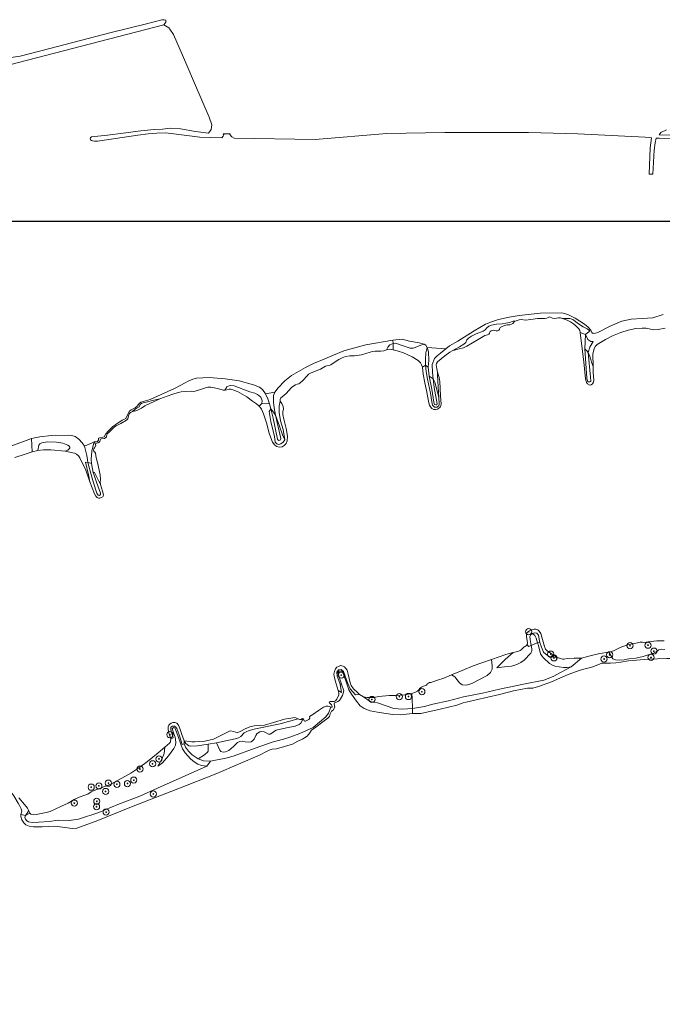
# Model space of a CAD drawing. Extents: x 142153 to 144711, y 416041 to 417656.
# Tile 9 of 25: x 142823 to 143239, y 416878 to 417515. Entities that reach past the tile are written whole.
import ezdxf

# ---------------------------------------------------------------- set-up
doc = ezdxf.new("R2010")
doc.units = 0
for name, color, linetype, lineweight in [('B-PV-GR-BOOM-S', 252, 'Continuous', 25), ('B-PV-GR-BOUWLAND-GV', 80, 'Continuous', 13), ('B-PV-GR-GRAS-GV', 252, 'Continuous', 13), ('B-PV-GR-STRUIK-GV', 252, 'Continuous', 13), ('B-PV-GW-TALUD_KRUIN-G', 90, 'Continuous', 18), ('B-PV-OG-TERREIN_ONBEGROEID-GV', 7, 'Continuous', 18), ('B-PV-OG-WATER_GREPPEL-GV', 160, 'Continuous', 18), ('B-PV-OG-WATER_SLOOT-GV', 120, 'Continuous', 18), ('B-PV-VH-VERHARDING_OPEN-GV', 252, 'Continuous', 18)]:
    doc.layers.add(name, color=color, linetype=linetype, lineweight=lineweight)

# ---------------------------------------------------------------- blocks, each defined once
blk = doc.blocks.new('SGR-BOOM_01-SO')
at = {"linetype": 'ByBlock', "lineweight": 18}
h = blk.add_hatch(color=0, dxfattribs=at)
h.dxf.hatch_style = 1
edge = h.paths.add_edge_path()
edge.add_arc((0, 0), 0.25, 0, 360)
at = {"color": 0, "linetype": 'ByBlock', "lineweight": 18}
for radius in [2, 0.25]:
    blk.add_circle((0, 0), radius, dxfattribs=at)

msp = doc.modelspace()

# ---------------------------------------------------------------- linework, layer by layer
at = {"layer": 'B-PV-GR-BOUWLAND-GV'}
for points in [[(143289.136, 417436.345), (143236.514, 417438.036), (143235.55, 417438.067), (143234.698, 417438.122), (143233.897, 417434.944), (143233.349, 417430.264), (143232.518, 417414.669), (143230.029, 417414.815), (143230.662, 417431.813), (143231.562, 417438.327), (143230.373, 417438.404), (143227.537, 417438.768), (143183.858, 417440.864), (143152.057, 417441.717), (143132.664, 417441.742), (143097.978, 417441.631), (143060.451, 417440.999), (143014.193, 417437.161), (142961.73, 417438.114), (142960.15, 417438.932), (142959.002, 417440.314), (142959.164, 417440.904), (142954.719, 417440.904), (142955.044, 417440.143), (142954.59, 417439.356), (142953.69, 417438.294), (142939.602, 417438.631), (142921.075, 417441.126), (142917.067, 417441.495), (142911.647, 417441.3), (142906.19, 417440.926), (142899.519, 417440.038), (142880.752, 417437.183), (142873.272, 417436.193), (142871.415, 417436.126), (142870.125, 417436.319), (142869.448, 417436.597), (142868.907, 417436.983), (142868.686, 417437.375), (142868.741, 417437.8), (142868.913, 417438.237), (142869.52, 417438.811), (142879.905, 417439.939), (142890.082, 417441.325), (142901.413, 417442.788), (142910.055, 417443.561), (142915.431, 417443.936), (142920.389, 417444.45), (142926.959, 417444.027), (142936.714, 417442.439), (142945.086, 417441.199), (142946.903, 417443.703), (142947.344, 417446.645), (142945.605, 417451.584), (142936.033, 417473.64), (142931.149, 417485.279), (142922.488, 417504.99), (142920.244, 417508.382), (142919.539, 417509.414), (142916.17, 417511.229), (142774.571, 417474.72)], [(143241.304, 417443.517), (143237.643, 417441.613), (143236.504, 417440.117), (143289.609, 417439.132)], [(142816.211, 417238.668), (142830.75, 417244.033), (142836.049, 417244.951), (142843.59, 417245.968), (142854.55, 417246.128), (142856.756, 417245.845), (142858.947, 417245.198), (142861.271, 417243.565), (142863.492, 417241.178), (142864.996, 417238.914), (142871.827, 417242.015), (142873.12, 417241.834), (142874.065, 417242.871), (142874.099, 417244.078), (142877.666, 417245.018), (142878.725, 417247.014), (142880.387, 417248.849), (142883.224, 417251.632), (142885.184, 417252.982), (142889.334, 417255.736), (142891.707, 417256.801), (142892.683, 417259.3), (142894.138, 417261.687), (142895.174, 417262.388), (142897.691, 417263.77), (142899.277, 417265.082), (142900.34, 417266.501), (142901.468, 417267.324), (142907.382, 417269.231), (142914.53, 417272.373), (142923.264, 417276.363), (142927.205, 417278.424), (142931.952, 417280.957), (142935.009, 417282.318), (142937.498, 417282.967), (142945.576, 417283.389), (142955.916, 417282.453), (142964.927, 417281.167), (142974.234, 417278.551), (142978.126, 417277.149), (142980.096, 417275.585), (142982.08, 417272.823), (142988.118, 417273.925), (142990.208, 417276.784), (142994.428, 417281.109), (142998.838, 417284.571), (143007.794, 417289.875), (143013.097, 417292.339), (143017.707, 417294.279), (143032.689, 417300.61), (143046.802, 417304.452), (143064.285, 417307.404), (143070.41, 417308.214), (143075.159, 417306.767), (143081.411, 417305.685), (143084.567, 417304.941), (143085.637, 417304.178), (143086.547, 417302.858), (143098.523, 417301.959), (143101.071, 417303.735), (143106.397, 417306.856), (143116.955, 417313.548), (143124.176, 417317.744), (143128.793, 417319.628), (143132.707, 417320.762), (143139.5, 417322.351), (143145.932, 417323.327), (143159.687, 417324.869), (143173.604, 417325.204), (143177.408, 417324.1), (143182.334, 417321.66), (143188.344, 417317.827), (143190.691, 417315.993), (143192.302, 417313.866), (143193.117, 417312.388), (143193.861, 417311.807), (143195.338, 417311.915), (143196.981, 417312.54), (143204.877, 417316.457), (143212.331, 417319.707), (143218.48, 417321.129), (143225.555, 417321.563), (143232.547, 417321.888), (143239.134, 417324.167)], [(143241.619, 417101.74), (143229.513, 417101.332), (143216.777, 417100.213), (143211.736, 417099.463), (143208.593, 417098.9), (143205.179, 417098.814), (143199.392, 417098.695), (143193.59, 417096.445), (143185.468, 417094.287), (143177.668, 417091.422), (143166.867, 417086.663), (143158.464, 417083.761), (143154.813, 417082.686), (143151.522, 417082.561), (143142.362, 417080.978), (143133.213, 417078.615), (143118.302, 417074.999), (143111.704, 417073.64), (143109.923, 417073.161), (143105.679, 417071.624), (143094.897, 417069.109), (143082.511, 417066.293), (143077.095, 417066.241), (143069.386, 417065.285), (143064.156, 417065.548), (143054.369, 417067.006), (143049.629, 417067.91), (143045.746, 417069.491), (143043.201, 417071.169), (143040.77, 417074.11), (143037.568, 417078.669), (143035.926, 417081.611), (143034.535, 417085.492), (143032.538, 417091.686), (143031.381, 417093.66), (143029.617, 417093.907), (143028.771, 417092.622), (143031.218, 417085.122), (143032.583, 417080.936), (143031.832, 417077.925), (143029.762, 417074.715), (143028.675, 417074.088), (143027.427, 417073.441), (143026.539, 417073.049), (143026.307, 417072.403), (143026.741, 417070.292), (143025.741, 417068.463), (143024.639, 417067.688), (143023.745, 417065.994), (143023.321, 417064.381), (143022.382, 417063.202), (143019.134, 417060.931), (143014.554, 417057.353), (143011.849, 417055.368), (143010.581, 417053.808), (143008.844, 417051.687), (143007.278, 417050.579), (143005.83, 417049.697), (143003.004, 417048.445), (142999.491, 417046.524), (142989.016, 417043.312), (142986.417, 417043.229), (142984.312, 417042.601), (142982.568, 417041.748), (142978.58, 417039.608), (142950.624, 417027.456), (142925.411, 417017.469), (142895.393, 417005.98), (142873.587, 416997.014), (142859.979, 416992.179), (142857.245, 416991.988), (142845.895, 416993.339), (142837.666, 416993.059), (142831.924, 416993.084), (142829.257, 416993.466), (142827.143, 416994.3), (142825.689, 416995.571), (142824.456, 416997.536), (142823.796, 416999.744), (142823.897, 417001.024), (142824.474, 417003.218), (142824.129, 417004.734), (142823.038, 417006.866)]]:
    msp.add_lwpolyline(points, dxfattribs=at)
at = {"layer": 'B-PV-GR-GRAS-GV'}
for points in [[(143064.631, 417305.374), (143066.118, 417305.516), (143071.575, 417303.671), (143075.59, 417302.301), (143077.418, 417302.321), (143078.878, 417302.818), (143081.847, 417303.946), (143084.567, 417304.941), (143081.411, 417305.685), (143075.159, 417306.767), (143070.41, 417308.214), (143064.285, 417307.404)], [(143188.571, 417301.79), (143189.715, 417300.592), (143190.691, 417299.571), (143191.785, 417302.946), (143193.867, 417306.599), (143192.309, 417306.629), (143190.324, 417307.958), (143188.932, 417311.15)], [(143085.379, 417291.25), (143087.242, 417290.085), (143087.572, 417294.31), (143087.327, 417299.897), (143086.547, 417302.858), (143085.757, 417299.287), (143085.399, 417295.103), (143085.442, 417292.636)], [(143090.46, 417282.523), (143089.932, 417286.702), (143089.827, 417291.769), (143091.242, 417295.564), (143092.952, 417297.362), (143095.145, 417299.112), (143098.523, 417301.959), (143086.547, 417302.858), (143087.327, 417299.897), (143087.572, 417294.31), (143087.242, 417290.085), (143087.786, 417284.194), (143089.022, 417283.422)], [(142982.08, 417272.823), (142983.437, 417269.595), (142984.562, 417266.373), (142985.502, 417263.086), (142987.168, 417260.95), (142988.559, 417258.968), (142987.676, 417263.693), (142987.272, 417267.392), (142987.283, 417271.818), (142988.118, 417273.925)], [(142871.827, 417242.015), (142864.996, 417238.914), (142866.555, 417232.91), (142867.02, 417230.228), (142867.218, 417228.402), (142868.277, 417228.126), (142869.421, 417227.828), (142869.195, 417230.421), (142869.644, 417235.761), (142870.827, 417240.186)], [(143102.384, 417091.135), (143097.255, 417089.07), (143093.228, 417087.78), (143090.172, 417086.647), (143088.979, 417086.3), (143088.041, 417086.246), (143087.361, 417085.89), (143086.853, 417085.532), (143086.595, 417085.125), (143086.037, 417084.459), (143084.888, 417084.02), (143084.121, 417083.967), (143082.772, 417083.297), (143081.635, 417082.418), (143081.056, 417081.436), (143080.345, 417080.73), (143079.03, 417080.099), (143076.655, 417079.138), (143076.802, 417075.936), (143077.138, 417069.372), (143084.775, 417070.694), (143090.277, 417072.19), (143100.319, 417074.528), (143109.971, 417077.008), (143122.238, 417079.353), (143133.408, 417081.881), (143148.827, 417085.175), (143162.041, 417087.779), (143167.932, 417090.115), (143173.231, 417092.891), (143179.592, 417096.462), (143176.968, 417095.925), (143174.776, 417095.878), (143171.94, 417096.349), (143169.192, 417096.757), (143167.636, 417097.398), (143165.679, 417098.59), (143161.784, 417102.114), (143160.726, 417103.406), (143159.88, 417104.87), (143158.449, 417110.25), (143157.942, 417111.805), (143156.065, 417111.155), (143153.708, 417110.093), (143154.181, 417107.958), (143154.176, 417106.522), (143153.68, 417105.262), (143149.255, 417100.764), (143147.186, 417099.23), (143144.445, 417097.855), (143141.032, 417096.813), (143136.49, 417096.35), (143131.674, 417095.811), (143134.136, 417098.414), (143136.898, 417101.16), (143142.139, 417105.694), (143139.624, 417104.909), (143136.812, 417104.095), (143133.091, 417102.929), (143128.192, 417101.084), (143128.648, 417097.02), (143128.58, 417094.917), (143127.551, 417092.749), (143125.275, 417090.697), (143119.933, 417087.894), (143115.489, 417085.7), (143111.997, 417084.475), (143109.214, 417084.723), (143107.544, 417086.017), (143104.518, 417089.891)], [(143153.708, 417110.093), (143152.111, 417109.61), (143151.301, 417110.754), (143150.743, 417110.145), (143150.064, 417109.847), (143149.679, 417109.554), (143149.072, 417109.12), (143148.592, 417108.765), (143148.019, 417108.129), (143147.26, 417107.429), (143146.673, 417107.029), (143145.268, 417106.411), (143144.055, 417106.102), (143142.139, 417105.694), (143136.898, 417101.16), (143134.136, 417098.414), (143131.674, 417095.811), (143136.49, 417096.35), (143141.032, 417096.813), (143144.445, 417097.855), (143147.186, 417099.23), (143149.255, 417100.764), (143153.68, 417105.262), (143154.176, 417106.522), (143154.181, 417107.958)], [(143168.887, 417103.903), (143167.852, 417102.946), (143165.528, 417103.035), (143164.09, 417103.895), (143161.85, 417105.97), (143160.369, 417109.102), (143159.49, 417112.225), (143157.942, 417111.805), (143158.449, 417110.25), (143159.88, 417104.87), (143160.726, 417103.406), (143161.784, 417102.114), (143165.679, 417098.59), (143167.636, 417097.398), (143169.192, 417096.757), (143171.94, 417096.349), (143174.776, 417095.878), (143176.968, 417095.925), (143179.592, 417096.462), (143186.297, 417102.072), (143183.93, 417101.925), (143181.623, 417102.006), (143177.058, 417101.71), (143175.214, 417101.418), (143173.968, 417101.357), (143172.921, 417101.705), (143172.115, 417102.025), (143171.466, 417102.195), (143170.848, 417102.125), (143170.413, 417102.086), (143169.826, 417102.54), (143169.333, 417103.211)], [(143030.207, 417085.199), (143031.117, 417079.869), (143029.078, 417081.201), (143029.53, 417079.32), (143029.353, 417078.214), (143028.214, 417075.454), (143027.261, 417074.429), (143026.478, 417074.052), (143025.552, 417074.032), (143023.896, 417074.057), (143023.342, 417073.734), (143023.269, 417073.415), (143023.58, 417072.828), (143024.58, 417071.75), (143025.081, 417070.885), (143025.043, 417070.611), (143024.925, 417070.385), (143024.284, 417070.303), (143022.653, 417066.424), (143021.028, 417064.186), (143012.889, 417057.194), (143004.185, 417053.278), (142997.807, 417050.896), (142993.581, 417049.7), (142986.223, 417047.71), (142975.969, 417044.084), (142961.185, 417038.616), (142956.451, 417037.337), (142946.442, 417035.452), (142944.133, 417032.109), (142912.078, 417018.033), (142900.848, 417012.807), (142886.621, 417007.35), (142874.254, 417002.321), (142861.042, 416997.881), (142855.155, 416997.187), (142847.96, 416997.231), (142842.195, 416996.398), (142835.457, 416995.951), (142831.135, 416995.772), (142828.688, 416996.168), (142827.698, 416996.887), (142826.874, 416997.853), (142826.445, 416999.119), (142826.838, 417000.398), (142823.897, 417001.024), (142823.796, 416999.744), (142824.456, 416997.536), (142825.689, 416995.571), (142827.143, 416994.3), (142829.257, 416993.466), (142831.924, 416993.084), (142837.666, 416993.059), (142845.895, 416993.339), (142857.245, 416991.988), (142859.979, 416992.179), (142873.587, 416997.014), (142895.393, 417005.98), (142925.411, 417017.469), (142950.624, 417027.456), (142978.58, 417039.608), (142982.568, 417041.748), (142984.312, 417042.601), (142986.417, 417043.229), (142989.016, 417043.312), (142999.491, 417046.524), (143003.004, 417048.445), (143005.83, 417049.697), (143007.278, 417050.579), (143008.844, 417051.687), (143010.581, 417053.808), (143011.849, 417055.368), (143014.554, 417057.353), (143019.134, 417060.931), (143022.382, 417063.202), (143023.321, 417064.381), (143023.745, 417065.994), (143024.639, 417067.688), (143025.741, 417068.463), (143026.741, 417070.292), (143026.307, 417072.403), (143026.539, 417073.049), (143027.427, 417073.441), (143028.675, 417074.088), (143029.762, 417074.715), (143031.832, 417077.925), (143032.583, 417080.936), (143031.218, 417085.122)], [(143045.368, 417077.111), (143042.683, 417078.593), (143040.222, 417078.221), (143036.786, 417082.108), (143035.327, 417085.546), (143034.535, 417085.492), (143035.926, 417081.611), (143037.568, 417078.669), (143040.77, 417074.11), (143043.201, 417071.169), (143045.746, 417069.491), (143049.629, 417067.91), (143054.369, 417067.006), (143064.156, 417065.548), (143069.386, 417065.285), (143077.095, 417066.241), (143077.138, 417069.372), (143070.487, 417068.958), (143065.004, 417069.5), (143054.496, 417073.055), (143051.101, 417073.527), (143049.098, 417074.416)], [(143076.655, 417079.138), (143072.071, 417078.294), (143066.167, 417077.835), (143062.03, 417077.83), (143055.217, 417077.19), (143051.988, 417076.658), (143049.884, 417076.497), (143047.711, 417076.475), (143045.368, 417077.111), (143049.098, 417074.416), (143051.101, 417073.527), (143054.496, 417073.055), (143065.004, 417069.5), (143070.487, 417068.958), (143077.138, 417069.372), (143076.802, 417075.936)], [(142950.412, 417047.275), (142945.03, 417046.457), (142945.015, 417041.952), (142944.488, 417041.335), (142942.598, 417039.537), (142938.509, 417036.954), (142941.874, 417035.708), (142946.442, 417035.452), (142956.451, 417037.337), (142961.185, 417038.616), (142975.969, 417044.084), (142986.223, 417047.71), (142993.581, 417049.7), (142997.807, 417050.896), (143004.185, 417053.278), (143012.889, 417057.194), (143021.028, 417064.186), (143022.653, 417066.424), (143024.284, 417070.303), (143023.718, 417070.655), (143022.546, 417071.077), (143021.31, 417070.944), (143019.593, 417070.274), (143016.36, 417068.208), (143012.658, 417065.525), (143011.581, 417064.875), (143011.073, 417064.634), (143010.633, 417064.37), (143010.556, 417063.995), (143010.596, 417063.194), (143010.005, 417062.293), (143007.915, 417061.277), (143007.389, 417061.254), (143007.031, 417061.593), (143006.472, 417062.656), (143006.089, 417062.927), (143005.818, 417061.471), (143004.768, 417059.986), (143003.757, 417059.197), (143001.232, 417058.144), (142995.645, 417057.056), (142988.884, 417055.423), (142987.851, 417054.8), (142986.15, 417053.451), (142985.049, 417052.909), (142983.884, 417052.962), (142982.459, 417053.714), (142981.092, 417054.409), (142979.641, 417054.521), (142978.382, 417054.3), (142977.223, 417053.701), (142976.396, 417053.123), (142975.669, 417052.053), (142974.694, 417049.693), (142973.578, 417048.602), (142972.694, 417047.968), (142970.863, 417047.636), (142968.956, 417047.98), (142967.026, 417048.427), (142965.436, 417048.242), (142963.843, 417047.601), (142961.231, 417044.976), (142958.254, 417042.339), (142956.077, 417041.507), (142954.554, 417041.324), (142953.123, 417041.721), (142952.546, 417042.522)], [(142938.509, 417036.954), (142934.615, 417039.474), (142932.155, 417041.992), (142930.301, 417044.477), (142929.473, 417046.577), (142928.19, 417046.208), (142926.426, 417051.73), (142925.352, 417054.868), (142924.645, 417056.619), (142924.024, 417057.512), (142923.147, 417058.114), (142921.869, 417058.086), (142920.89, 417057.327), (142920.696, 417055.758), (142922.237, 417050.611), (142920.747, 417049.969), (142920.658, 417048.007), (142920.032, 417047.061), (142917.005, 417044.443), (142916.525, 417040.326), (142915.073, 417036.73), (142912.335, 417032.186), (142915.377, 417034.416), (142919.231, 417038.809), (142922.633, 417043.671), (142923.888, 417045.676), (142924.011, 417047.659), (142923.493, 417051.009), (142922.838, 417053.055), (142921.76, 417056.426), (142922.429, 417057.181), (142923.399, 417056.933), (142925.346, 417052.09), (142927.235, 417046.502), (142928.435, 417043.464), (142930.165, 417040.926), (142933.557, 417036.926), (142935.792, 417034.999), (142938.35, 417033.495), (142940.682, 417032.593), (142944.133, 417032.109), (142946.442, 417035.452), (142941.874, 417035.708)]]:
    msp.add_lwpolyline(points, close=True, dxfattribs=at)
for points in [[(143239.869, 417113.186), (143238.51, 417113.298), (143235.103, 417113.19), (143229.459, 417112.487), (143226.552, 417112.223), (143225.719, 417112.305), (143225.377, 417112.367), (143224.211, 417112.316), (143222.467, 417111.874), (143217.219, 417110.937), (143215.347, 417110.349), (143211.406, 417108.934), (143207.007, 417106.705), (143205.339, 417106.044), (143203.976, 417105.814), (143206.625, 417101.622), (143208.298, 417100.832), (143210.904, 417100.62), (143214.02, 417100.88), (143217.042, 417101.481), (143221.367, 417102.018), (143226.229, 417103.145), (143232.844, 417105.175), (143234.564, 417106.18), (143236.268, 417107.352), (143238.244, 417107.833), (143240.173, 417107.655)], [(143240.173, 417107.655), (143238.244, 417107.833), (143236.268, 417107.352), (143234.564, 417106.18), (143232.844, 417105.175), (143226.229, 417103.145), (143221.367, 417102.018), (143217.042, 417101.481), (143214.02, 417100.88), (143210.904, 417100.62), (143208.298, 417100.832), (143206.625, 417101.622), (143203.976, 417105.814), (143198.285, 417105.032), (143191.906, 417103.438), (143186.297, 417102.072), (143179.592, 417096.462), (143173.231, 417092.891), (143167.932, 417090.115), (143162.041, 417087.779), (143148.827, 417085.175), (143133.408, 417081.881), (143122.238, 417079.353), (143109.971, 417077.008), (143100.319, 417074.528), (143090.277, 417072.19), (143084.775, 417070.694), (143077.138, 417069.372), (143077.095, 417066.241), (143082.511, 417066.293), (143094.897, 417069.109), (143105.679, 417071.624), (143109.923, 417073.161), (143111.704, 417073.64), (143118.302, 417074.999), (143133.213, 417078.615), (143142.362, 417080.978), (143151.522, 417082.561), (143154.813, 417082.686), (143158.464, 417083.761), (143166.867, 417086.663), (143177.668, 417091.422), (143185.468, 417094.287), (143193.59, 417096.445), (143199.392, 417098.695), (143205.179, 417098.814), (143208.593, 417098.9), (143211.736, 417099.463), (143216.777, 417100.213), (143229.513, 417101.332), (143241.619, 417101.74)]]:
    msp.add_lwpolyline(points, dxfattribs=at)
at = {"layer": 'B-PV-GR-STRUIK-GV'}
for points in [[(143128.192, 417101.084), (143121.964, 417098.881), (143116.336, 417096.969), (143109.23, 417094.116), (143102.384, 417091.135), (143104.518, 417089.891), (143107.544, 417086.017), (143109.214, 417084.723), (143111.997, 417084.475), (143115.489, 417085.7), (143119.933, 417087.894), (143125.275, 417090.697), (143127.551, 417092.749), (143128.58, 417094.917), (143128.648, 417097.02)], [(142950.412, 417047.275), (142962.384, 417049.914), (142964.57, 417050.609), (142965.97, 417051.412), (142968.317, 417053.736), (142969.464, 417054.477), (142971.41, 417055.199), (142975.582, 417056.353), (142991.475, 417059.603), (143002.256, 417062.611), (143003.139, 417062.775), (143001.013, 417063.747), (142994.247, 417062.581), (142987.176, 417060.509), (142981.461, 417058.795), (142977.833, 417058.463), (142974.709, 417058.2), (142971.772, 417057.659), (142968.798, 417056.422), (142966.065, 417054.734), (142963.701, 417053.701), (142961.572, 417054.558), (142959.228, 417054.975), (142956.18, 417053.534), (142953.199, 417051.954), (142950.623, 417050.651), (142948.315, 417049.617), (142942.712, 417048.323), (142936.409, 417047.913), (142934.285, 417047.925), (142929.466, 417048.556), (142930.539, 417046.945), (142932.414, 417045.43), (142933.502, 417045.041), (142937.999, 417045.388), (142945.03, 417046.457)], [(143003.139, 417062.775), (143002.256, 417062.611), (142991.475, 417059.603), (142975.582, 417056.353), (142971.41, 417055.199), (142969.464, 417054.477), (142968.317, 417053.736), (142965.97, 417051.412), (142964.57, 417050.609), (142962.384, 417049.914), (142950.412, 417047.275), (142952.546, 417042.522), (142953.123, 417041.721), (142954.554, 417041.324), (142956.077, 417041.507), (142958.254, 417042.339), (142961.231, 417044.976), (142963.843, 417047.601), (142965.436, 417048.242), (142967.026, 417048.427), (142968.956, 417047.98), (142970.863, 417047.636), (142972.694, 417047.968), (142973.578, 417048.602), (142974.694, 417049.693), (142975.669, 417052.053), (142976.396, 417053.123), (142977.223, 417053.701), (142978.382, 417054.3), (142979.641, 417054.521), (142981.092, 417054.409), (142982.459, 417053.714), (142983.884, 417052.962), (142985.049, 417052.909), (142986.15, 417053.451), (142987.851, 417054.8), (142988.884, 417055.423), (142995.645, 417057.056), (143001.232, 417058.144), (143003.757, 417059.197), (143004.768, 417059.986), (143005.818, 417061.471), (143006.089, 417062.927), (143005.607, 417062.812), (143005.051, 417062.436), (143004.295, 417062.361), (143003.581, 417062.617)], [(142945.03, 417046.457), (142937.999, 417045.388), (142933.502, 417045.041), (142932.414, 417045.43), (142930.539, 417046.945), (142929.466, 417048.556), (142929.473, 417046.577), (142930.301, 417044.477), (142932.155, 417041.992), (142934.615, 417039.474), (142938.509, 417036.954), (142942.598, 417039.537), (142944.488, 417041.335), (142945.015, 417041.952)]]:
    msp.add_lwpolyline(points, close=True, dxfattribs=at)
at = {"layer": 'B-PV-GW-TALUD_KRUIN-G'}
for points in [[(143084.567, 417304.941), (143081.411, 417305.685), (143075.159, 417306.767), (143070.41, 417308.214), (143064.285, 417307.404)], [(143190.691, 417299.571), (143192.215, 417283.492), (143192.299, 417281.095), (143191.727, 417280.531), (143190.893, 417280.477), (143190.318, 417281.054), (143189.851, 417282.929), (143188.571, 417301.79), (143188.932, 417311.15)], [(143086.547, 417302.858), (143085.637, 417304.178), (143084.567, 417304.941)], [(143087.242, 417290.085), (143087.572, 417294.31), (143087.327, 417299.897), (143086.547, 417302.858)], [(143090.46, 417282.523), (143091.172, 417276.885), (143093.105, 417266.401), (143092.697, 417265.712), (143092.081, 417265.606), (143091.363, 417265.937), (143090.92, 417267.415), (143089.519, 417275.816), (143087.786, 417284.194), (143087.242, 417290.085)], [(142985.502, 417263.086), (142984.562, 417266.373)], [(142988.559, 417258.968), (142991.854, 417243.854), (142991.439, 417242.806), (142990.358, 417242.632), (142989.737, 417243.577), (142987.001, 417257.12), (142985.502, 417263.086)], [(142870.658, 417221.955), (142871.141, 417220.336), (142872.742, 417215.667), (142875.3, 417208.665), (142875.424, 417207.713), (142874.691, 417207.038), (142873.863, 417207.288), (142873.286, 417207.907), (142872.883, 417208.599), (142870.895, 417215.203), (142869.496, 417219.851), (142867.218, 417228.402)], [(143153.708, 417110.093), (143153.07, 417113.994), (143152.841, 417116.094), (143153.652, 417117.369), (143154.613, 417117.843)], [(143154.613, 417117.843), (143156.238, 417116.657), (143156.933, 417114.899), (143157.942, 417111.805)], [(143131.674, 417095.811), (143136.49, 417096.35), (143141.032, 417096.813), (143144.445, 417097.855), (143147.186, 417099.23), (143149.255, 417100.764), (143153.68, 417105.262), (143154.176, 417106.522), (143154.181, 417107.958), (143153.708, 417110.093)], [(143157.942, 417111.805), (143158.449, 417110.25), (143159.88, 417104.87), (143160.726, 417103.406), (143161.784, 417102.114), (143165.679, 417098.59), (143167.636, 417097.398), (143169.192, 417096.757), (143171.94, 417096.349), (143174.776, 417095.878), (143176.968, 417095.925), (143179.592, 417096.462)], [(143077.095, 417066.241), (143082.511, 417066.293), (143094.897, 417069.109), (143105.679, 417071.624), (143109.923, 417073.161), (143111.704, 417073.64), (143118.302, 417074.999), (143133.213, 417078.615), (143142.362, 417080.978), (143151.522, 417082.561), (143154.813, 417082.686), (143158.464, 417083.761), (143166.867, 417086.663), (143177.668, 417091.422), (143185.468, 417094.287), (143193.59, 417096.445), (143199.392, 417098.695), (143205.179, 417098.814), (143208.593, 417098.9), (143211.736, 417099.463), (143216.777, 417100.213), (143229.513, 417101.332), (143241.619, 417101.74), (143253.243, 417101.78)], [(143031.218, 417085.122), (143028.771, 417092.622), (143029.617, 417093.907), (143031.381, 417093.66), (143032.538, 417091.686), (143034.535, 417085.492)], [(142823.897, 417001.024), (142823.796, 416999.744), (142824.456, 416997.536), (142825.689, 416995.571), (142827.143, 416994.3), (142829.257, 416993.466), (142831.924, 416993.084), (142837.666, 416993.059), (142845.895, 416993.339), (142857.245, 416991.988), (142859.979, 416992.179), (142873.587, 416997.014), (142895.393, 417005.98), (142925.411, 417017.469), (142950.624, 417027.456), (142978.58, 417039.608), (142982.568, 417041.748), (142984.312, 417042.601), (142986.417, 417043.229), (142989.016, 417043.312), (142999.491, 417046.524), (143003.004, 417048.445), (143005.83, 417049.697), (143007.278, 417050.579), (143008.844, 417051.687), (143010.581, 417053.808), (143011.849, 417055.368), (143014.554, 417057.353), (143019.134, 417060.931), (143022.382, 417063.202), (143023.321, 417064.381), (143023.745, 417065.994), (143024.639, 417067.688), (143025.741, 417068.463), (143026.741, 417070.292), (143026.307, 417072.403), (143026.539, 417073.049), (143027.427, 417073.441), (143028.675, 417074.088), (143029.762, 417074.715), (143031.832, 417077.925), (143032.583, 417080.936), (143031.218, 417085.122)], [(143034.535, 417085.492), (143035.926, 417081.611), (143037.568, 417078.669), (143040.77, 417074.11), (143043.201, 417071.169), (143045.746, 417069.491), (143049.629, 417067.91), (143054.369, 417067.006), (143064.156, 417065.548), (143069.386, 417065.285), (143077.095, 417066.241)], [(142912.335, 417032.186), (142915.377, 417034.416), (142919.231, 417038.809), (142922.633, 417043.671), (142923.888, 417045.676), (142924.011, 417047.659), (142923.493, 417051.009), (142922.838, 417053.055), (142921.76, 417056.426), (142922.429, 417057.181), (142923.399, 417056.933), (142925.346, 417052.09), (142927.235, 417046.502), (142928.435, 417043.464), (142930.165, 417040.926), (142933.557, 417036.926), (142935.792, 417034.999), (142938.35, 417033.495), (142940.682, 417032.593), (142944.133, 417032.109)], [(142816.395, 417006.919), (142813.976, 417013.305), (142814.016, 417014.89), (142815.121, 417015.998), (142816.587, 417015.943), (142817.977, 417014.858), (142819.204, 417013.034), (142822.019, 417008.347), (142823.038, 417006.866), (142824.129, 417004.734), (142824.474, 417003.218), (142823.897, 417001.024)]]:
    msp.add_lwpolyline(points, dxfattribs=at)
at = {"layer": 'B-PV-OG-TERREIN_ONBEGROEID-GV'}
for points in [[(143174.092, 417321.474), (143177.065, 417320.513), (143179.166, 417319.363), (143181.079, 417317.955), (143182.866, 417316.458), (143184.513, 417314.894), (143185.301, 417313.714), (143185.492, 417312.42), (143188.932, 417311.15), (143191.2, 417313.052), (143191.635, 417313.531), (143190.075, 417314.909), (143187.517, 417316.068), (143184.346, 417317.981), (143180.679, 417320.761), (143178.785, 417321.472)], [(143064.663, 417301.262), (143064.631, 417305.374), (143062.498, 417304.389), (143061.147, 417303.068), (143060.278, 417301.269), (143061.909, 417301.762)], [(143084.567, 417304.941), (143081.847, 417303.946), (143078.878, 417302.818), (143077.418, 417302.321), (143075.59, 417302.301), (143071.575, 417303.671), (143066.118, 417305.516), (143064.631, 417305.374), (143064.663, 417301.262), (143067.206, 417300.659), (143071.221, 417299.288), (143076.745, 417296.826), (143080.692, 417294.292), (143082.24, 417292.879), (143082.957, 417291.609), (143083.521, 417290.124), (143085.379, 417291.25), (143085.442, 417292.636), (143085.399, 417295.103), (143085.757, 417299.287), (143086.547, 417302.858), (143085.637, 417304.178)], [(142955.754, 417275.187), (142956.91, 417275.313), (142958.553, 417275.84), (142959.673, 417275.863), (142963.809, 417274.239), (142969.898, 417270.886), (142973.544, 417268.152), (142976.25, 417266.443), (142977.907, 417264.742), (142979.675, 417266.472), (142979.873, 417268.375), (142979.04, 417270.722), (142976.882, 417272.466), (142975.217, 417273.173), (142971.788, 417274.144), (142961.748, 417278.078), (142959.099, 417278.119), (142956.858, 417277.421), (142956.756, 417276.864)], [(142852.489, 417235.813), (142854.218, 417236.502), (142855.567, 417237.608), (142855.517, 417238.431), (142855.164, 417238.999), (142854.171, 417239.546), (142850.966, 417240.827), (142846.87, 417241.602), (142841.061, 417241.821), (142837.482, 417241.145), (142836.106, 417240.41), (142835.551, 417239.554), (142834.698, 417236.1), (142838.481, 417236.703), (142843.127, 417236.555)]]:
    msp.add_lwpolyline(points, close=True, dxfattribs=at)
at = {"layer": 'B-PV-OG-WATER_GREPPEL-GV'}
msp.add_lwpolyline([(142774.571, 417474.72), (142916.17, 417511.229), (142917.613, 417512.924), (142917.529, 417514.202), (142916.574, 417514.59), (142915.022, 417514.535), (142905.12, 417511.968), (142881.317, 417506.014), (142842.52, 417495.879), (142823.306, 417490.947), (142815.807, 417489.907)], dxfattribs=at)
at = {"layer": 'B-PV-OG-WATER_SLOOT-GV'}
for points in [[(143239.134, 417324.167), (143232.547, 417321.888), (143225.555, 417321.563), (143218.48, 417321.129), (143212.331, 417319.707), (143204.877, 417316.457), (143196.981, 417312.54), (143195.338, 417311.915), (143193.861, 417311.807), (143193.117, 417312.388), (143192.302, 417313.866), (143190.691, 417315.993), (143188.344, 417317.827), (143182.334, 417321.66), (143177.408, 417324.1), (143173.604, 417325.204), (143159.687, 417324.869), (143145.932, 417323.327), (143139.5, 417322.351), (143132.707, 417320.762), (143128.793, 417319.628), (143124.176, 417317.744), (143116.955, 417313.548), (143106.397, 417306.856), (143101.071, 417303.735), (143098.523, 417301.959), (143095.145, 417299.112), (143092.952, 417297.362), (143091.242, 417295.564), (143089.827, 417291.769), (143089.932, 417286.702), (143090.46, 417282.523), (143091.431, 417280.291), (143094.185, 417270.676), (143093.419, 417281.102), (143093.172, 417285.08), (143093.198, 417286.894), (143092.842, 417289.071), (143092.446, 417291.568), (143092.602, 417292.49), (143093.134, 417293.393), (143098.066, 417297.349), (143101.233, 417299.844), (143102.711, 417300.66), (143107.377, 417303.274), (143110.299, 417304.917), (143111.554, 417305.966), (143112.297, 417307.732), (143113.164, 417308.823), (143115.189, 417310.153), (143118.142, 417311.67), (143122.722, 417313.395), (143124.016, 417314.123), (143125.175, 417315.55), (143126.418, 417316.622), (143128.177, 417317.204), (143131.33, 417317.826), (143134.987, 417317.982), (143139.755, 417318.835), (143142.149, 417319.746), (143144.016, 417320.04), (143145.926, 417320.722), (143147.366, 417320.784), (143150.098, 417320.33), (143153.673, 417320.956), (143157.885, 417321.432), (143160.47, 417321.586), (143162.583, 417321.601), (143163.923, 417321.814), (143165.157, 417322.429), (143165.696, 417322.544), (143167.622, 417321.763), (143168.977, 417321.531), (143170.225, 417321.7), (143171.406, 417321.95), (143172.741, 417321.878), (143174.092, 417321.474), (143178.785, 417321.472), (143180.679, 417320.761), (143184.346, 417317.981), (143187.517, 417316.068), (143190.075, 417314.909), (143191.635, 417313.531), (143191.2, 417313.052), (143188.932, 417311.15), (143190.324, 417307.958), (143192.309, 417306.629), (143193.867, 417306.599), (143191.785, 417302.946), (143190.691, 417299.571), (143192.14, 417295.895), (143192.777, 417293.266), (143193.802, 417290.418), (143193.754, 417298.368), (143194.615, 417302.028), (143195.447, 417303.668), (143196.473, 417304.721), (143201.884, 417308.028), (143206.395, 417310.313), (143211.667, 417312.424), (143216.438, 417313.985), (143221.505, 417314.98), (143225.658, 417315.343), (143228.068, 417315.329), (143229.228, 417315.089), (143230.919, 417314.565), (143233.161, 417314.189), (143235.849, 417314.364), (143240.343, 417315.256)], [(142819.888, 417231.695), (142825.871, 417233.62), (142831.05, 417235.392), (142830.75, 417244.033), (142816.211, 417238.668)]]:
    msp.add_lwpolyline(points, dxfattribs=at)
for points in [[(143102.711, 417300.66), (143106.456, 417301.762), (143109.966, 417302.525), (143112.259, 417303.531), (143119.553, 417307.931), (143123.908, 417310.425), (143124.795, 417310.818), (143125.608, 417310.951), (143126.382, 417311.346), (143126.778, 417311.761), (143126.788, 417312.275), (143127.203, 417313.009), (143128.014, 417313.621), (143129.163, 417313.941), (143130.234, 417313.828), (143131.178, 417313.626), (143131.997, 417313.45), (143132.885, 417313.901), (143133.272, 417314.396), (143133.258, 417314.841), (143133.65, 417315.621), (143134.507, 417316.198), (143136.557, 417317.06), (143138.322, 417317.39), (143139.932, 417317.392), (143141.014, 417317.793), (143141.926, 417318.312), (143143.046, 417319.466), (143144.016, 417320.04), (143142.149, 417319.746), (143139.755, 417318.835), (143134.987, 417317.982), (143131.33, 417317.826), (143128.177, 417317.204), (143126.418, 417316.622), (143125.175, 417315.55), (143124.016, 417314.123), (143122.722, 417313.395), (143118.142, 417311.67), (143115.189, 417310.153), (143113.164, 417308.823), (143112.297, 417307.732), (143111.554, 417305.966), (143110.299, 417304.917), (143107.377, 417303.274)], [(143064.631, 417305.374), (143064.285, 417307.404), (143046.802, 417304.452), (143032.689, 417300.61), (143017.707, 417294.279), (143013.097, 417292.339), (143007.794, 417289.875), (142998.838, 417284.571), (142994.428, 417281.109), (142990.208, 417276.784), (142988.118, 417273.925), (142987.283, 417271.818), (142987.272, 417267.392), (142987.676, 417263.693), (142988.559, 417258.968), (142991.07, 417251.9), (142993.079, 417246.318), (142994.517, 417243.181), (142993.449, 417249.769), (142991.676, 417255.4), (142990.814, 417260.842), (142990.922, 417265.134), (142991.461, 417268.104), (142991.484, 417269.246), (142991.927, 417270.276), (142992.808, 417270.921), (142995.442, 417273.05), (142998.909, 417276.818), (143000.258, 417278.024), (143001.413, 417278.687), (143002.381, 417279.09), (143003.47, 417279.297), (143004.209, 417279.705), (143006.115, 417281.403), (143008.892, 417284.362), (143009.898, 417285.519), (143011.066, 417286.272), (143013.61, 417287.283), (143017.489, 417288.816), (143020.734, 417290.613), (143021.666, 417290.972), (143023.107, 417291.034), (143024.258, 417291.525), (143026.412, 417293.001), (143029.4, 417295.1), (143031.499, 417296.098), (143033.776, 417296.898), (143036.593, 417297.275), (143039.472, 417297.344), (143044.055, 417298.109), (143049.717, 417299.698), (143051.189, 417300.228), (143052.952, 417300.444), (143056.514, 417300.385), (143058.599, 417300.697), (143060.278, 417301.269), (143061.147, 417303.068), (143062.498, 417304.389)], [(142984.562, 417266.373), (142983.437, 417269.595), (142982.08, 417272.823), (142980.096, 417275.585), (142978.126, 417277.149), (142974.234, 417278.551), (142964.927, 417281.167), (142955.916, 417282.453), (142945.576, 417283.389), (142937.498, 417282.967), (142935.009, 417282.318), (142931.952, 417280.957), (142927.205, 417278.424), (142923.264, 417276.363), (142914.53, 417272.373), (142907.382, 417269.231), (142901.468, 417267.324), (142900.34, 417266.501), (142899.277, 417265.082), (142897.691, 417263.77), (142895.174, 417262.388), (142894.138, 417261.687), (142892.683, 417259.3), (142891.707, 417256.801), (142889.334, 417255.736), (142885.184, 417252.982), (142883.224, 417251.632), (142880.387, 417248.849), (142878.725, 417247.014), (142877.666, 417245.018), (142874.099, 417244.078), (142874.065, 417242.871), (142873.12, 417241.834), (142871.827, 417242.015), (142870.827, 417240.186), (142869.644, 417235.761), (142869.195, 417230.421), (142869.421, 417227.828), (142870.658, 417221.955), (142871.39, 417221.919), (142875.307, 417214.146), (142875.159, 417215.714), (142875.378, 417217.4), (142875.08, 417220.479), (142873.313, 417228.457), (142872.417, 417231.367), (142871.983, 417234.495), (142871.552, 417235.167), (142871.062, 417235.726), (142870.861, 417236.45), (142871.017, 417237.315), (142871.407, 417237.923), (142872.218, 417239.493), (142872.16, 417239.974), (142872.07, 417240.525), (142872.339, 417240.85), (142872.935, 417240.905), (142873.785, 417241.138), (142874.294, 417241.435), (142874.808, 417241.961), (142875.081, 417242.937), (142875.322, 417243.503), (142875.762, 417243.768), (142877.95, 417244.04), (142878.584, 417244.311), (142879.16, 417245.064), (142879.51, 417246.416), (142879.95, 417247.217), (142880.661, 417247.864), (142883.4, 417250.375), (142884.279, 417251.383), (142885.485, 417252.18), (142888.396, 417253.669), (142892.086, 417255.782), (142892.892, 417256.587), (142893.326, 417258.656), (142893.985, 417260.07), (142894.638, 417260.661), (142895.978, 417261.351), (142897.646, 417262.902), (142898.99, 417263.764), (142900.251, 417264.502), (142901.013, 417265.936), (142902.024, 417266.725), (142904.884, 417267.427), (142909.745, 417268.737), (142913.657, 417269.486), (142918.468, 417271.259), (142921.989, 417272.593), (142925.496, 417273.78), (142927.4, 417274.176), (142930.303, 417274.312), (142933.838, 417274.607), (142935.181, 417274.398), (142936.439, 417274.487), (142939.958, 417275.707), (142942.565, 417276.409), (142944.759, 417277.085), (142946.703, 417277.218), (142949.934, 417276.548), (142953.319, 417275.67), (142954.556, 417275.268), (142955.754, 417275.187), (142956.756, 417276.864), (142956.858, 417277.421), (142959.099, 417278.119), (142961.748, 417278.078), (142971.788, 417274.144), (142975.217, 417273.173), (142976.882, 417272.466), (142979.04, 417270.722), (142979.873, 417268.375), (142979.675, 417266.472)], [(142895.978, 417261.351), (142898.161, 417261.932), (142899.761, 417262.49), (142901.784, 417263.588), (142904.011, 417265.093), (142913.657, 417269.486), (142909.745, 417268.737), (142904.884, 417267.427), (142902.024, 417266.725), (142901.013, 417265.936), (142900.251, 417264.502), (142898.99, 417263.764), (142897.646, 417262.902)], [(142867.218, 417228.402), (142867.02, 417230.228), (142866.555, 417232.91), (142864.996, 417238.914), (142863.492, 417241.178), (142861.271, 417243.565), (142858.947, 417245.198), (142856.756, 417245.845), (142854.55, 417246.128), (142843.59, 417245.968), (142836.049, 417244.951), (142830.75, 417244.033), (142831.05, 417235.392), (142834.698, 417236.1), (142835.551, 417239.554), (142836.106, 417240.41), (142837.482, 417241.145), (142841.061, 417241.821), (142846.87, 417241.602), (142850.966, 417240.827), (142854.171, 417239.546), (142855.164, 417238.999), (142855.517, 417238.431), (142855.567, 417237.608), (142854.218, 417236.502), (142852.489, 417235.813), (142858.501, 417234.39), (142859.827, 417233.916), (142861.117, 417232.802), (142861.988, 417231.378), (142863.371, 417228.275), (142864.701, 417225.881), (142865.837, 417223.537), (142868.335, 417216.046), (142867.564, 417220.57), (142865.658, 417228.627)], [(142944.133, 417032.109), (142940.682, 417032.593), (142938.35, 417033.495), (142935.792, 417034.999), (142933.557, 417036.926), (142930.165, 417040.926), (142928.435, 417043.464), (142927.235, 417046.502), (142925.346, 417052.09), (142923.399, 417056.933), (142922.429, 417057.181), (142921.76, 417056.426), (142922.838, 417053.055), (142923.493, 417051.009), (142924.011, 417047.659), (142923.888, 417045.676), (142922.633, 417043.671), (142919.231, 417038.809), (142915.377, 417034.416), (142912.335, 417032.186), (142915.073, 417036.73), (142916.525, 417040.326), (142917.005, 417044.443), (142912.712, 417040.915), (142905.813, 417035.195), (142900.753, 417031.559), (142894.993, 417027.79), (142890.98, 417025.581), (142881.939, 417020.628), (142874.632, 417017.681), (142871.259, 417016.509), (142869.389, 417015.625), (142867.039, 417014.203), (142865.817, 417013.681), (142861.581, 417012.243), (142858.325, 417010.647), (142854.377, 417008.243), (142850.189, 417006.347), (142842.702, 417003.004), (142840.218, 417002.282), (142833.769, 417000.927), (142831.676, 417000.813), (142830.211, 417001.222), (142829.526, 417001.774), (142826.838, 417000.398), (142826.445, 416999.119), (142826.874, 416997.853), (142827.698, 416996.887), (142828.688, 416996.168), (142831.135, 416995.772), (142835.457, 416995.951), (142842.195, 416996.398), (142847.96, 416997.231), (142855.155, 416997.187), (142861.042, 416997.881), (142874.254, 417002.321), (142886.621, 417007.35), (142900.848, 417012.807), (142912.078, 417018.033)]]:
    msp.add_lwpolyline(points, close=True, dxfattribs=at)
at = {"layer": 'B-PV-VH-VERHARDING_OPEN-GV'}
for points in [[(143188.932, 417311.15), (143185.492, 417312.42), (143186.08, 417306.96), (143187.74, 417293.417), (143188.906, 417282.579), (143189.251, 417280.962), (143189.644, 417280.074), (143190.164, 417279.219), (143191.644, 417278.424), (143192.609, 417278.714), (143193.431, 417279.245), (143194.001, 417280.365), (143194.207, 417281.537), (143193.811, 417286.889), (143193.802, 417290.418), (143192.777, 417293.266), (143192.14, 417295.895), (143190.691, 417299.571), (143192.215, 417283.492), (143192.299, 417281.095), (143191.727, 417280.531), (143190.893, 417280.477), (143190.318, 417281.054), (143189.851, 417282.929), (143188.571, 417301.79)], [(143190.691, 417299.571), (143189.715, 417300.592), (143188.571, 417301.79), (143189.851, 417282.929), (143190.318, 417281.054), (143190.893, 417280.477), (143191.727, 417280.531), (143192.299, 417281.095), (143192.215, 417283.492)], [(143085.379, 417291.25), (143083.521, 417290.124), (143083.989, 417285.512), (143085.066, 417279.975), (143086.119, 417274.906), (143087.547, 417266.906), (143087.953, 417265.516), (143088.595, 417264.464), (143089.477, 417263.442), (143090.809, 417262.662), (143091.847, 417262.618), (143093.156, 417262.957), (143093.883, 417263.331), (143095.044, 417264.279), (143095.486, 417265.252), (143095.573, 417266.198), (143095.108, 417271.518), (143094.651, 417280.686), (143094.203, 417283.413), (143093.198, 417286.894), (143093.172, 417285.08), (143093.419, 417281.102), (143094.185, 417270.676), (143094.384, 417266.159), (143094.068, 417265.121), (143092.92, 417264.188), (143091.202, 417264.162), (143089.964, 417265.47), (143089.597, 417267.611), (143088.592, 417273.228), (143086.676, 417282.296), (143085.952, 417287.267)], [(143085.379, 417291.25), (143085.952, 417287.267), (143086.676, 417282.296), (143088.592, 417273.228), (143089.597, 417267.611), (143089.964, 417265.47), (143091.202, 417264.162), (143092.92, 417264.188), (143094.068, 417265.121), (143094.384, 417266.159), (143094.185, 417270.676), (143091.431, 417280.291), (143090.46, 417282.523), (143091.172, 417276.885), (143093.105, 417266.401), (143092.697, 417265.712), (143092.081, 417265.606), (143091.363, 417265.937), (143090.92, 417267.415), (143089.519, 417275.816), (143087.786, 417284.194), (143087.242, 417290.085)], [(143090.46, 417282.523), (143089.022, 417283.422), (143087.786, 417284.194), (143089.519, 417275.816), (143090.92, 417267.415), (143091.363, 417265.937), (143092.081, 417265.606), (143092.697, 417265.712), (143093.105, 417266.401), (143091.172, 417276.885)], [(142977.907, 417264.742), (142978.911, 417263.58), (142979.444, 417262.816), (142980.676, 417259.868), (142982.73, 417254.059), (142984.289, 417247.45), (142985.997, 417242.608), (142986.603, 417241.511), (142987.983, 417239.679), (142989.334, 417238.682), (142990.87, 417238.423), (142992.724, 417238.626), (142994.099, 417239.421), (142995.335, 417240.687), (142996.056, 417242.499), (142996.136, 417245.364), (142995.288, 417250.361), (142993.855, 417256.408), (142993.163, 417259.528), (142993.233, 417261.285), (142993.545, 417263.186), (142993.404, 417264.731), (142992.608, 417266.642), (142991.461, 417268.104), (142990.922, 417265.134), (142990.814, 417260.842), (142991.676, 417255.4), (142993.449, 417249.769), (142994.517, 417243.181), (142993.504, 417241.625), (142991.973, 417240.445), (142990.562, 417240.142), (142989.38, 417240.428), (142988.215, 417241.571), (142987.933, 417245.146), (142985.427, 417255.019), (142984.309, 417261.456), (142985.502, 417263.086), (142984.562, 417266.373), (142979.675, 417266.472)], [(142994.517, 417243.181), (142993.079, 417246.318), (142991.07, 417251.9), (142988.559, 417258.968), (142991.854, 417243.854), (142991.439, 417242.806), (142990.358, 417242.632), (142989.737, 417243.577), (142987.001, 417257.12), (142985.502, 417263.086), (142984.309, 417261.456), (142985.427, 417255.019), (142987.933, 417245.146), (142988.215, 417241.571), (142989.38, 417240.428), (142990.562, 417240.142), (142991.973, 417240.445), (142993.504, 417241.625)], [(142988.559, 417258.968), (142987.168, 417260.95), (142985.502, 417263.086), (142987.001, 417257.12), (142989.737, 417243.577), (142990.358, 417242.632), (142991.439, 417242.806), (142991.854, 417243.854)], [(142867.218, 417228.402), (142865.658, 417228.627), (142867.564, 417220.57), (142868.335, 417216.046), (142871.339, 417208.201), (142872.277, 417206.695), (142873.171, 417205.819), (142874.065, 417205.423), (142874.853, 417205.428), (142875.785, 417205.728), (142876.721, 417206.198), (142877.144, 417206.737), (142877.276, 417207.534), (142876.71, 417209.865), (142875.307, 417214.146), (142871.39, 417221.919), (142870.658, 417221.955), (142871.141, 417220.336), (142872.742, 417215.667), (142875.3, 417208.665), (142875.424, 417207.713), (142874.691, 417207.038), (142873.863, 417207.288), (142873.286, 417207.907), (142872.883, 417208.599), (142870.895, 417215.203), (142869.496, 417219.851)], [(142869.421, 417227.828), (142868.277, 417228.126), (142867.218, 417228.402), (142869.496, 417219.851), (142870.895, 417215.203), (142872.883, 417208.599), (142873.286, 417207.907), (142873.863, 417207.288), (142874.691, 417207.038), (142875.424, 417207.713), (142875.3, 417208.665), (142872.742, 417215.667), (142871.141, 417220.336), (142870.658, 417221.955)], [(143154.613, 417117.843), (143155.95, 417118.467), (143157.374, 417118.247), (143158.474, 417116.831), (143159.236, 417113.129), (143159.49, 417112.225), (143160.369, 417109.102), (143161.85, 417105.97), (143164.09, 417103.895), (143165.528, 417103.035), (143167.852, 417102.946), (143168.887, 417103.903), (143166.733, 417105.079), (143165.645, 417105.632), (143164.22, 417106.648), (143163.118, 417107.819), (143162.345, 417109.545), (143160.757, 417115.615), (143159.945, 417117.833), (143159.043, 417119.355), (143158.119, 417120.215), (143156.814, 417120.806), (143155.729, 417120.822), (143153.89, 417120.165), (143152.232, 417119.367), (143151.249, 417118.582), (143150.751, 417117.435), (143150.85, 417115.924), (143151.5, 417111.813), (143151.301, 417110.754), (143152.111, 417109.61), (143153.708, 417110.093), (143153.07, 417113.994), (143152.841, 417116.094), (143153.652, 417117.369)], [(143153.708, 417110.093), (143156.065, 417111.155), (143157.942, 417111.805), (143156.933, 417114.899), (143156.238, 417116.657), (143154.613, 417117.843), (143153.652, 417117.369), (143152.841, 417116.094), (143153.07, 417113.994)], [(143159.49, 417112.225), (143159.236, 417113.129), (143158.474, 417116.831), (143157.374, 417118.247), (143155.95, 417118.467), (143154.613, 417117.843), (143156.238, 417116.657), (143156.933, 417114.899), (143157.942, 417111.805)], [(143035.327, 417085.546), (143036.786, 417082.108), (143040.222, 417078.221), (143042.683, 417078.593), (143041.531, 417079.715), (143038.883, 417082.151), (143037.447, 417084.433), (143036.649, 417086.033), (143035.489, 417091.685), (143034.841, 417094.152), (143034.06, 417095.364), (143033.103, 417096.349), (143032.253, 417096.82), (143030.579, 417097.176), (143029.246, 417096.705), (143028.185, 417096.082), (143027.358, 417095.031), (143026.58, 417093.466), (143026.165, 417091.736), (143026.351, 417090.464), (143026.971, 417087.644), (143029.078, 417081.201), (143031.117, 417079.869), (143030.207, 417085.199), (143028.376, 417090.289), (143028.112, 417092.942), (143029.198, 417094.388), (143031.009, 417094.74), (143032.496, 417093.285)], [(143035.327, 417085.546), (143032.496, 417093.285), (143031.009, 417094.74), (143029.198, 417094.388), (143028.112, 417092.942), (143028.376, 417090.289), (143030.207, 417085.199), (143031.218, 417085.122), (143028.771, 417092.622), (143029.617, 417093.907), (143031.381, 417093.66), (143032.538, 417091.686), (143034.535, 417085.492)], [(142929.466, 417048.556), (142927.992, 417052.689), (142926.662, 417056.637), (142925.69, 417058.691), (142924.632, 417059.914), (142923.396, 417060.318), (142922.059, 417060.336), (142920.955, 417059.983), (142920.075, 417059.454), (142919.51, 417058.678), (142919.088, 417057.659), (142919.13, 417055.956), (142919.552, 417053.811), (142920.747, 417049.969), (142922.237, 417050.611), (142920.696, 417055.758), (142920.89, 417057.327), (142921.869, 417058.086), (142923.147, 417058.114), (142924.024, 417057.512), (142924.645, 417056.619), (142925.352, 417054.868), (142926.426, 417051.73), (142928.19, 417046.208), (142929.473, 417046.577)], [(142828.826, 417003.674), (142828.312, 417002.479), (142826.838, 417000.398), (142829.526, 417001.774)]]:
    msp.add_lwpolyline(points, close=True, dxfattribs=at)
msp.add_lwpolyline([(142823.038, 417006.866), (142824.129, 417004.734), (142824.474, 417003.218), (142823.897, 417001.024), (142826.838, 417000.398), (142828.312, 417002.479), (142828.826, 417003.674), (142828.123, 417004.98), (142826.168, 417007.502), (142822.548, 417011.751)], dxfattribs=at)
at = {"layer": 'Defpoints'}
msp.add_lwpolyline([(142557.582, 416662.344), (144285.741, 416662.344), (144285.741, 417384.104), (142557.582, 417384.104)], close=True, dxfattribs=at)

# ---------------------------------------------------------------- block references
at = {"layer": 'B-PV-GR-BOOM-S'}
for p in [(143152.189, 417119.108), (143217.708, 417110.038), (143229.34, 417110.362), (143166.458, 417104.576), (143168.548, 417102.177), (143200.929, 417101.455), (143204.512, 417104.173), (143231.288, 417102.482), (143233.173, 417106.565), (143031.006, 417091.048), (143068.553, 417077.141), (143074.46, 417077.229), (143083.132, 417080.314), (143050.814, 417075.327), (142920.162, 417052.572), (142908.991, 417033.732), (142913.115, 417036.897), (142900.819, 417030.404), (142869.295, 417018.631), (142874.282, 417019.436), (142880.421, 417021.209), (142885.923, 417020.506), (142892.752, 417020.939), (142896.857, 417023.191), (142878.601, 417015.857), (142909.466, 417014.194), (142858.434, 417008.326), (142872.755, 417006.058), (142872.91, 417009.493), (142878.959, 417002.53)]:
    msp.add_blockref('SGR-BOOM_01-SO', p, dxfattribs=at)

doc.saveas('drawing.dxf')
